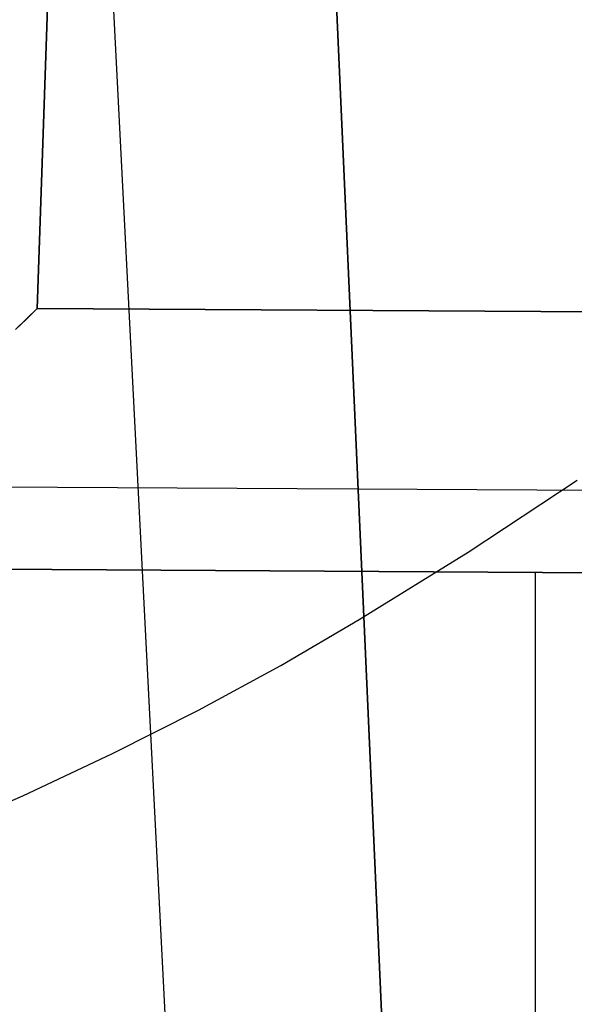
# Model space of a CAD drawing. Header units: millimetres. Extents: x -273 to 273, y -240 to 302.
# Tile 20 of 256: x -235.53 to -229.05, y -191.95 to -180.46. Entities that reach past the tile are written whole.
import ezdxf

# ---------------------------------------------------------------- set-up
doc = ezdxf.new("R2010")
doc.units = ezdxf.units.MM
doc.header["$MEASUREMENT"] = 0
doc.layers.add('IGES level 1', color=7, linetype='Continuous', true_color=0x3e413d)
doc.layers.add('IGES level 2', color=7, linetype='Continuous', true_color=0x008000)

msp = doc.modelspace()

# ---------------------------------------------------------------- linework, layer by layer
at = {"layer": 'IGES level 1'}
for p, q in [((-222.719, 183.454, 416.239), (-235.322, -183.829, 424.11)), ((-235.322, -183.829, 424.11), (-222.719, 183.454, 416.239)), ((-235.322, -183.829, 424.11), (-235.449, -183.952, 424.126)), ((-235.449, -183.953, 424.126), (-235.322, -183.829, 424.11)), ((-235.322, -183.829, 424.11), (-200.253, -184.033, 421.051)), ((-200.253, -184.033, 421.051), (-235.322, -183.829, 424.11)), ((-235.449, -183.952, 424.126), (-235.577, -184.075, 424.136)), ((-235.577, -184.076, 424.136), (-235.449, -183.953, 424.126)), ((-237.528, -185.9, 423.525), (-200.327, -186.118, 420.266)), ((-236.634, -186.869, 421.423), (-200.493, -187.083, 418.264)), ((-200.493, -187.083, 418.264), (-236.634, -186.869, 421.423)), ((-229.504, -210.132, 76.49), (-229.504, -186.914, 420.758))]:
    msp.add_line(p, q, dxfattribs=at)
at = {"layer": 'IGES level 2', "color": 31, "true_color": 0xfabe47}
for p, q in [((-235.168, -105.451, 592.515), (-230.361, -213.17, 582.518)), ((-230.361, -213.17, 582.518), (-235.168, -105.451, 592.515)), ((-232.694, -214.39, 586.616), (-238.198, -106.28, 595.915)), ((-230.291, -186.674, 582.73), (-229.019, -185.832, 580.43)), ((-231.562, -187.459, 584.895), (-230.291, -186.674, 582.73)), ((-232.479, -187.996, 586.388), (-231.562, -187.459, 584.895)), ((-233.44, -188.519, 587.858), (-232.479, -187.996, 586.388)), ((-234.445, -189.026, 589.305), (-233.44, -188.519, 587.858)), ((-235.493, -189.519, 590.726), (-234.445, -189.026, 589.305)), ((-236.582, -189.996, 592.121), (-235.493, -189.519, 590.726))]:
    msp.add_line(p, q, dxfattribs=at)

doc.saveas('drawing.dxf')
